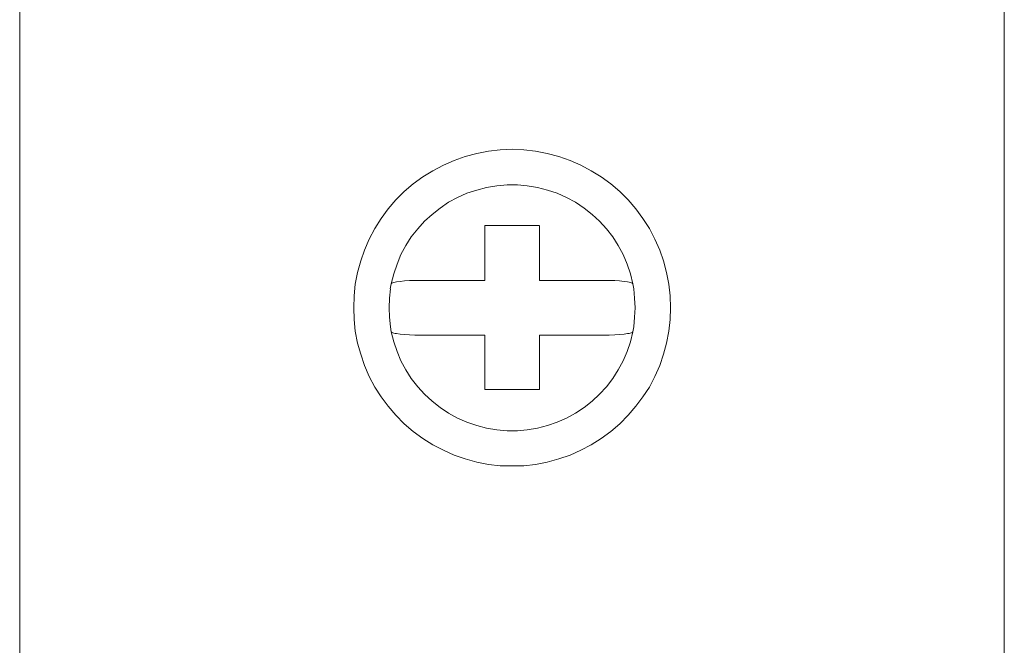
# Model space of a CAD drawing. Header units: millimetres. Extents: x -78.6 to -71.3, y -11.7 to 6.8.
# Tile 2 of 3: x -78.6 to -71.3, y -7.1 to -2.5. Entities that reach past the tile are written whole.
import ezdxf

# ---------------------------------------------------------------- set-up
doc = ezdxf.new("R2010")
doc.units = ezdxf.units.MM
doc.header["$MEASUREMENT"] = 0
doc.layers.add('Layer 1', color=7, linetype='Continuous')

msp = doc.modelspace()

# ---------------------------------------------------------------- linework, layer by layer
at = {"layer": 'Layer 1', "lineweight": 9}
for points in [[(-78.6265, -9.9177), (-78.6265, -9.9177), (-78.6265, 3.5547), (-78.6265, 3.5547)], [(-71.3243, 3.5547), (-71.3243, 3.5547), (-71.3243, -9.9177), (-71.3243, -9.9177)], [(-75.1768, -3.9914), (-75.1768, -3.9914), (-75.1768, -4.3982), (-75.1768, -4.3982)], [(-74.7716, -3.9914), (-74.7716, -3.9914), (-75.1767, -3.9914), (-75.1767, -3.9914)], [(-74.7716, -4.3983), (-74.7716, -4.3983), (-74.7716, -3.9915), (-74.7716, -3.9915)], [(-75.8705, -4.4221), (-75.8705, -4.4221), (-75.8778, -4.4599), (-75.8778, -4.4599)], [(-75.1768, -4.3983), (-75.1768, -4.3983), (-75.656, -4.3983), (-75.656, -4.3983)], [(-74.2946, -4.3983), (-74.2946, -4.3983), (-74.7715, -4.3983), (-74.7715, -4.3983)], [(-74.073, -4.46), (-74.073, -4.46), (-74.0802, -4.4222), (-74.0802, -4.4222)], [(-75.8776, -4.741), (-75.8776, -4.741), (-75.8704, -4.7788), (-75.8704, -4.7788)], [(-74.0801, -4.7789), (-74.0801, -4.7789), (-74.0729, -4.7411), (-74.0729, -4.7411)], [(-75.656, -4.8026), (-75.656, -4.8026), (-75.1768, -4.8026), (-75.1768, -4.8026)], [(-75.1768, -4.8026), (-75.1768, -4.8026), (-75.1768, -5.207), (-75.1768, -5.207)], [(-74.7716, -4.8026), (-74.7716, -4.8026), (-74.2948, -4.8026), (-74.2948, -4.8026)], [(-74.7716, -5.207), (-74.7716, -5.207), (-74.7716, -4.8027), (-74.7716, -4.8027)], [(-75.1768, -5.207), (-75.1768, -5.207), (-74.7717, -5.207), (-74.7717, -5.207)]]:
    msp.add_open_spline(points, degree=3, dxfattribs=at)
for points, knots in [([(-73.7989, -4.6005), (-73.7989, -4.6005), (-73.8035, -4.5127), (-73.8035, -4.5127), (-73.8035, -4.5127), (-73.8035, -4.5127), (-73.8131, -4.4243), (-73.8131, -4.4243), (-73.8131, -4.4243), (-73.8131, -4.4243), (-73.8299, -4.3388), (-73.8299, -4.3388), (-73.8299, -4.3388), (-73.8299, -4.3388), (-73.8511, -4.2532), (-73.8511, -4.2532), (-73.8511, -4.2532), (-73.8511, -4.2532), (-73.8798, -4.1721), (-73.8798, -4.1721), (-73.8798, -4.1721), (-73.8798, -4.1721), (-73.9157, -4.0913), (-73.9157, -4.0913), (-73.9157, -4.0913), (-73.9157, -4.0913), (-73.9562, -4.0126), (-73.9562, -4.0126), (-73.9562, -4.0126), (-73.9562, -4.0126), (-74.0039, -3.9392), (-74.0039, -3.9392), (-74.0039, -3.9392), (-74.0039, -3.9392), (-74.0563, -3.8678), (-74.0563, -3.8678), (-74.0563, -3.8678), (-74.0563, -3.8678), (-74.1136, -3.801), (-74.1136, -3.801), (-74.1136, -3.801), (-74.1136, -3.801), (-74.1755, -3.7393), (-74.1755, -3.7393), (-74.1755, -3.7393), (-74.1755, -3.7393), (-74.2423, -3.6821), (-74.2423, -3.6821), (-74.2423, -3.6821), (-74.2423, -3.6821), (-74.3138, -3.6297), (-74.3138, -3.6297), (-74.3138, -3.6297), (-74.3138, -3.6297), (-74.3877, -3.5846), (-74.3877, -3.5846), (-74.3877, -3.5846), (-74.3877, -3.5846), (-74.4641, -3.5418), (-74.4641, -3.5418), (-74.4641, -3.5418), (-74.4641, -3.5418), (-74.5452, -3.5086), (-74.5452, -3.5086), (-74.5452, -3.5086), (-74.5452, -3.5086), (-74.6285, -3.4778), (-74.6285, -3.4778), (-74.6285, -3.4778), (-74.6285, -3.4778), (-74.7143, -3.4564), (-74.7143, -3.4564), (-74.7143, -3.4564), (-74.7143, -3.4564), (-74.8002, -3.4396), (-74.8002, -3.4396), (-74.8002, -3.4396), (-74.8002, -3.4396), (-74.8884, -3.43), (-74.8884, -3.43), (-74.8884, -3.43), (-74.8884, -3.43), (-74.9742, -3.4252), (-74.9742, -3.4252), (-74.9742, -3.4252), (-74.9742, -3.4252), (-75.0625, -3.43), (-75.0625, -3.43), (-75.0625, -3.43), (-75.0625, -3.43), (-75.1505, -3.4396), (-75.1505, -3.4396), (-75.1505, -3.4396), (-75.1505, -3.4396), (-75.2364, -3.4564), (-75.2364, -3.4564), (-75.2364, -3.4564), (-75.2364, -3.4564), (-75.3224, -3.4778), (-75.3224, -3.4778), (-75.3224, -3.4778), (-75.3224, -3.4778), (-75.4033, -3.5086), (-75.4033, -3.5086), (-75.4033, -3.5086), (-75.4033, -3.5086), (-75.4842, -3.5418), (-75.4842, -3.5418), (-75.4842, -3.5418), (-75.4842, -3.5418), (-75.563, -3.5846), (-75.563, -3.5846), (-75.563, -3.5846), (-75.563, -3.5846), (-75.6367, -3.6297), (-75.6367, -3.6297), (-75.6367, -3.6297), (-75.6367, -3.6297), (-75.7085, -3.6821), (-75.7085, -3.6821), (-75.7085, -3.6821), (-75.7085, -3.6821), (-75.7752, -3.7393), (-75.7752, -3.7393), (-75.7752, -3.7393), (-75.7752, -3.7393), (-75.8371, -3.801), (-75.8371, -3.801), (-75.8371, -3.801), (-75.8371, -3.801), (-75.8944, -3.8678), (-75.8944, -3.8678), (-75.8944, -3.8678), (-75.8944, -3.8678), (-75.9467, -3.9392), (-75.9467, -3.9392), (-75.9467, -3.9392), (-75.9467, -3.9392), (-75.992, -4.0126), (-75.992, -4.0126), (-75.992, -4.0126), (-75.992, -4.0126), (-76.035, -4.0913), (-76.035, -4.0913), (-76.035, -4.0913), (-76.035, -4.0913), (-76.0685, -4.1721), (-76.0685, -4.1721), (-76.0685, -4.1721), (-76.0685, -4.1721), (-76.0969, -4.2532), (-76.0969, -4.2532), (-76.0969, -4.2532), (-76.0969, -4.2532), (-76.1208, -4.3388), (-76.1208, -4.3388), (-76.1208, -4.3388), (-76.1208, -4.3388), (-76.1374, -4.4243), (-76.1374, -4.4243), (-76.1374, -4.4243), (-76.1374, -4.4243), (-76.147, -4.5127), (-76.147, -4.5127), (-76.147, -4.5127), (-76.147, -4.5127), (-76.1495, -4.6005), (-76.1495, -4.6005), (-76.1495, -4.6005), (-76.1495, -4.6005), (-76.147, -4.6884), (-76.147, -4.6884), (-76.147, -4.6884), (-76.147, -4.6884), (-76.1374, -4.7742), (-76.1374, -4.7742), (-76.1374, -4.7742), (-76.1374, -4.7742), (-76.1208, -4.8622), (-76.1208, -4.8622), (-76.1208, -4.8622), (-76.1208, -4.8622), (-76.0969, -4.9455), (-76.0969, -4.9455), (-76.0969, -4.9455), (-76.0969, -4.9455), (-76.0685, -5.0289), (-76.0685, -5.0289), (-76.0685, -5.0289), (-76.0685, -5.0289), (-76.035, -5.1096), (-76.035, -5.1096), (-76.035, -5.1096), (-76.035, -5.1096), (-75.992, -5.1882), (-75.992, -5.1882), (-75.992, -5.1882), (-75.992, -5.1882), (-75.9467, -5.2617), (-75.9467, -5.2617), (-75.9467, -5.2617), (-75.9467, -5.2617), (-75.8944, -5.3309), (-75.8944, -5.3309), (-75.8944, -5.3309), (-75.8944, -5.3309), (-75.8371, -5.3975), (-75.8371, -5.3975), (-75.8371, -5.3975), (-75.8371, -5.3975), (-75.7752, -5.4617), (-75.7752, -5.4617), (-75.7752, -5.4617), (-75.7752, -5.4617), (-75.7085, -5.5188), (-75.7085, -5.5188), (-75.7085, -5.5188), (-75.7085, -5.5188), (-75.6367, -5.5688), (-75.6367, -5.5688), (-75.6367, -5.5688), (-75.6367, -5.5688), (-75.563, -5.6162), (-75.563, -5.6162), (-75.563, -5.6162), (-75.563, -5.6162), (-75.4842, -5.6566), (-75.4842, -5.6566), (-75.4842, -5.6566), (-75.4842, -5.6566), (-75.4033, -5.6925), (-75.4033, -5.6925), (-75.4033, -5.6925), (-75.4033, -5.6925), (-75.3224, -5.7213), (-75.3224, -5.7213), (-75.3224, -5.7213), (-75.3224, -5.7213), (-75.2364, -5.7451), (-75.2364, -5.7451), (-75.2364, -5.7451), (-75.2364, -5.7451), (-75.1505, -5.7617), (-75.1505, -5.7617), (-75.1505, -5.7617), (-75.1505, -5.7617), (-75.0625, -5.7711), (-75.0625, -5.7711), (-75.0625, -5.7711), (-75.0625, -5.7711), (-74.9742, -5.7733), (-74.9742, -5.7733), (-74.9742, -5.7733), (-74.9742, -5.7733), (-74.8884, -5.7711), (-74.8884, -5.7711), (-74.8884, -5.7711), (-74.8884, -5.7711), (-74.8002, -5.7617), (-74.8002, -5.7617), (-74.8002, -5.7617), (-74.8002, -5.7617), (-74.7143, -5.7451), (-74.7143, -5.7451), (-74.7143, -5.7451), (-74.7143, -5.7451), (-74.6285, -5.7213), (-74.6285, -5.7213), (-74.6285, -5.7213), (-74.6285, -5.7213), (-74.5452, -5.6925), (-74.5452, -5.6925), (-74.5452, -5.6925), (-74.5452, -5.6925), (-74.4641, -5.6566), (-74.4641, -5.6566), (-74.4641, -5.6566), (-74.4641, -5.6566), (-74.3877, -5.6162), (-74.3877, -5.6162), (-74.3877, -5.6162), (-74.3877, -5.6162), (-74.3138, -5.5688), (-74.3138, -5.5688), (-74.3138, -5.5688), (-74.3138, -5.5688), (-74.2423, -5.5188), (-74.2423, -5.5188), (-74.2423, -5.5188), (-74.2423, -5.5188), (-74.1755, -5.4617), (-74.1755, -5.4617), (-74.1755, -5.4617), (-74.1755, -5.4617), (-74.1136, -5.3975), (-74.1136, -5.3975), (-74.1136, -5.3975), (-74.1136, -5.3975), (-74.0563, -5.3309), (-74.0563, -5.3309), (-74.0563, -5.3309), (-74.0563, -5.3309), (-74.0039, -5.2617), (-74.0039, -5.2617), (-74.0039, -5.2617), (-74.0039, -5.2617), (-73.9562, -5.1882), (-73.9562, -5.1882), (-73.9562, -5.1882), (-73.9562, -5.1882), (-73.9157, -5.1096), (-73.9157, -5.1096), (-73.9157, -5.1096), (-73.9157, -5.1096), (-73.8798, -5.0289), (-73.8798, -5.0289), (-73.8798, -5.0289), (-73.8798, -5.0289), (-73.8511, -4.9455), (-73.8511, -4.9455), (-73.8511, -4.9455), (-73.8511, -4.9455), (-73.8299, -4.8622), (-73.8299, -4.8622), (-73.8299, -4.8622), (-73.8299, -4.8622), (-73.8131, -4.7742), (-73.8131, -4.7742), (-73.8131, -4.7742), (-73.8131, -4.7742), (-73.8035, -4.6884), (-73.8035, -4.6884), (-73.8035, -4.6884), (-73.8035, -4.6884), (-73.7989, -4.6005), (-73.7989, -4.6005)], [0, 0, 0, 0, 0.011765, 0.011765, 0.011765, 0.011765, 0.023529, 0.023529, 0.023529, 0.023529, 0.035294, 0.035294, 0.035294, 0.035294, 0.047059, 0.047059, 0.047059, 0.047059, 0.058824, 0.058824, 0.058824, 0.058824, 0.070588, 0.070588, 0.070588, 0.070588, 0.082353, 0.082353, 0.082353, 0.082353, 0.094118, 0.094118, 0.094118, 0.094118, 0.105882, 0.105882, 0.105882, 0.105882, 0.117647, 0.117647, 0.117647, 0.117647, 0.129412, 0.129412, 0.129412, 0.129412, 0.141176, 0.141176, 0.141176, 0.141176, 0.152941, 0.152941, 0.152941, 0.152941, 0.164706, 0.164706, 0.164706, 0.164706, 0.176471, 0.176471, 0.176471, 0.176471, 0.188235, 0.188235, 0.188235, 0.188235, 0.2, 0.2, 0.2, 0.2, 0.211765, 0.211765, 0.211765, 0.211765, 0.223529, 0.223529, 0.223529, 0.223529, 0.235294, 0.235294, 0.235294, 0.235294, 0.247059, 0.247059, 0.247059, 0.247059, 0.258824, 0.258824, 0.258824, 0.258824, 0.270588, 0.270588, 0.270588, 0.270588, 0.282353, 0.282353, 0.282353, 0.282353, 0.294118, 0.294118, 0.294118, 0.294118, 0.305882, 0.305882, 0.305882, 0.305882, 0.317647, 0.317647, 0.317647, 0.317647, 0.329412, 0.329412, 0.329412, 0.329412, 0.341176, 0.341176, 0.341176, 0.341176, 0.352941, 0.352941, 0.352941, 0.352941, 0.364706, 0.364706, 0.364706, 0.364706, 0.376471, 0.376471, 0.376471, 0.376471, 0.388235, 0.388235, 0.388235, 0.388235, 0.4, 0.4, 0.4, 0.4, 0.411765, 0.411765, 0.411765, 0.411765, 0.423529, 0.423529, 0.423529, 0.423529, 0.435294, 0.435294, 0.435294, 0.435294, 0.447059, 0.447059, 0.447059, 0.447059, 0.458824, 0.458824, 0.458824, 0.458824, 0.470588, 0.470588, 0.470588, 0.470588, 0.482353, 0.482353, 0.482353, 0.482353, 0.494118, 0.494118, 0.494118, 0.494118, 0.505882, 0.505882, 0.505882, 0.505882, 0.517647, 0.517647, 0.517647, 0.517647, 0.529412, 0.529412, 0.529412, 0.529412, 0.541176, 0.541176, 0.541176, 0.541176, 0.552941, 0.552941, 0.552941, 0.552941, 0.564706, 0.564706, 0.564706, 0.564706, 0.576471, 0.576471, 0.576471, 0.576471, 0.588235, 0.588235, 0.588235, 0.588235, 0.6, 0.6, 0.6, 0.6, 0.611765, 0.611765, 0.611765, 0.611765, 0.623529, 0.623529, 0.623529, 0.623529, 0.635294, 0.635294, 0.635294, 0.635294, 0.647059, 0.647059, 0.647059, 0.647059, 0.658824, 0.658824, 0.658824, 0.658824, 0.670588, 0.670588, 0.670588, 0.670588, 0.682353, 0.682353, 0.682353, 0.682353, 0.694118, 0.694118, 0.694118, 0.694118, 0.705882, 0.705882, 0.705882, 0.705882, 0.717647, 0.717647, 0.717647, 0.717647, 0.729412, 0.729412, 0.729412, 0.729412, 0.741176, 0.741176, 0.741176, 0.741176, 0.752941, 0.752941, 0.752941, 0.752941, 0.764706, 0.764706, 0.764706, 0.764706, 0.776471, 0.776471, 0.776471, 0.776471, 0.788235, 0.788235, 0.788235, 0.788235, 0.8, 0.8, 0.8, 0.8, 0.811765, 0.811765, 0.811765, 0.811765, 0.823529, 0.823529, 0.823529, 0.823529, 0.835294, 0.835294, 0.835294, 0.835294, 0.847059, 0.847059, 0.847059, 0.847059, 0.858824, 0.858824, 0.858824, 0.858824, 0.870588, 0.870588, 0.870588, 0.870588, 0.882353, 0.882353, 0.882353, 0.882353, 0.894118, 0.894118, 0.894118, 0.894118, 0.905882, 0.905882, 0.905882, 0.905882, 0.917647, 0.917647, 0.917647, 0.917647, 0.929412, 0.929412, 0.929412, 0.929412, 0.941176, 0.941176, 0.941176, 0.941176, 0.952941, 0.952941, 0.952941, 0.952941, 0.964706, 0.964706, 0.964706, 0.964706, 0.976471, 0.976471, 0.976471, 0.976471, 1, 1, 1, 1]), ([(-74.0801, -4.4221), (-74.0801, -4.4221), (-74.0968, -4.3483), (-74.0968, -4.3483), (-74.0968, -4.3483), (-74.0968, -4.3483), (-74.1208, -4.2768), (-74.1208, -4.2768), (-74.1208, -4.2768), (-74.1208, -4.2768), (-74.1516, -4.2054), (-74.1516, -4.2054), (-74.1516, -4.2054), (-74.1516, -4.2054), (-74.1873, -4.1388), (-74.1873, -4.1388), (-74.1873, -4.1388), (-74.1873, -4.1388), (-74.228, -4.075), (-74.228, -4.075), (-74.228, -4.075), (-74.228, -4.075), (-74.2757, -4.0154), (-74.2757, -4.0154), (-74.2757, -4.0154), (-74.2757, -4.0154), (-74.3258, -3.9583), (-74.3258, -3.9583), (-74.3258, -3.9583), (-74.3258, -3.9583), (-74.3807, -3.9083), (-74.3807, -3.9083), (-74.3807, -3.9083), (-74.3807, -3.9083), (-74.4401, -3.8605), (-74.4401, -3.8605), (-74.4401, -3.8605), (-74.4401, -3.8605), (-74.5045, -3.8176), (-74.5045, -3.8176), (-74.5045, -3.8176), (-74.5045, -3.8176), (-74.5712, -3.782), (-74.5712, -3.782), (-74.5712, -3.782), (-74.5712, -3.782), (-74.6403, -3.751), (-74.6403, -3.751), (-74.6403, -3.751), (-74.6403, -3.751), (-74.7118, -3.7274), (-74.7118, -3.7274), (-74.7118, -3.7274), (-74.7118, -3.7274), (-74.7858, -3.7082), (-74.7858, -3.7082), (-74.7858, -3.7082), (-74.7858, -3.7082), (-74.8621, -3.6966), (-74.8621, -3.6966), (-74.8621, -3.6966), (-74.8621, -3.6966), (-74.9358, -3.6894), (-74.9358, -3.6894), (-74.9358, -3.6894), (-74.9358, -3.6894), (-75.0122, -3.6894), (-75.0122, -3.6894), (-75.0122, -3.6894), (-75.0122, -3.6894), (-75.0885, -3.6966), (-75.0885, -3.6966), (-75.0885, -3.6966), (-75.0885, -3.6966), (-75.1648, -3.7082), (-75.1648, -3.7082), (-75.1648, -3.7082), (-75.1648, -3.7082), (-75.2364, -3.7274), (-75.2364, -3.7274), (-75.2364, -3.7274), (-75.2364, -3.7274), (-75.3103, -3.751), (-75.3103, -3.751), (-75.3103, -3.751), (-75.3103, -3.751), (-75.3795, -3.782), (-75.3795, -3.782), (-75.3795, -3.782), (-75.3795, -3.782), (-75.4461, -3.8176), (-75.4461, -3.8176), (-75.4461, -3.8176), (-75.4461, -3.8176), (-75.508, -3.8605), (-75.508, -3.8605), (-75.508, -3.8605), (-75.508, -3.8605), (-75.5678, -3.9083), (-75.5678, -3.9083), (-75.5678, -3.9083), (-75.5678, -3.9083), (-75.6249, -3.9583), (-75.6249, -3.9583), (-75.6249, -3.9583), (-75.6249, -3.9583), (-75.675, -4.0154), (-75.675, -4.0154), (-75.675, -4.0154), (-75.675, -4.0154), (-75.7228, -4.075), (-75.7228, -4.075), (-75.7228, -4.075), (-75.7228, -4.075), (-75.7633, -4.1388), (-75.7633, -4.1388), (-75.7633, -4.1388), (-75.7633, -4.1388), (-75.7992, -4.2054), (-75.7992, -4.2054), (-75.7992, -4.2054), (-75.7992, -4.2054), (-75.8276, -4.2768), (-75.8276, -4.2768), (-75.8276, -4.2768), (-75.8276, -4.2768), (-75.8512, -4.3483), (-75.8512, -4.3483), (-75.8512, -4.3483), (-75.8512, -4.3483), (-75.8705, -4.4221), (-75.8705, -4.4221)], [0, 0, 0, 0, 0.029412, 0.029412, 0.029412, 0.029412, 0.058824, 0.058824, 0.058824, 0.058824, 0.088235, 0.088235, 0.088235, 0.088235, 0.117647, 0.117647, 0.117647, 0.117647, 0.147059, 0.147059, 0.147059, 0.147059, 0.176471, 0.176471, 0.176471, 0.176471, 0.205882, 0.205882, 0.205882, 0.205882, 0.235294, 0.235294, 0.235294, 0.235294, 0.264706, 0.264706, 0.264706, 0.264706, 0.294118, 0.294118, 0.294118, 0.294118, 0.323529, 0.323529, 0.323529, 0.323529, 0.352941, 0.352941, 0.352941, 0.352941, 0.382353, 0.382353, 0.382353, 0.382353, 0.411765, 0.411765, 0.411765, 0.411765, 0.441176, 0.441176, 0.441176, 0.441176, 0.470588, 0.470588, 0.470588, 0.470588, 0.5, 0.5, 0.5, 0.5, 0.529412, 0.529412, 0.529412, 0.529412, 0.558824, 0.558824, 0.558824, 0.558824, 0.588235, 0.588235, 0.588235, 0.588235, 0.617647, 0.617647, 0.617647, 0.617647, 0.647059, 0.647059, 0.647059, 0.647059, 0.676471, 0.676471, 0.676471, 0.676471, 0.705882, 0.705882, 0.705882, 0.705882, 0.735294, 0.735294, 0.735294, 0.735294, 0.764706, 0.764706, 0.764706, 0.764706, 0.794118, 0.794118, 0.794118, 0.794118, 0.823529, 0.823529, 0.823529, 0.823529, 0.852941, 0.852941, 0.852941, 0.852941, 0.882353, 0.882353, 0.882353, 0.882353, 0.911765, 0.911765, 0.911765, 0.911765, 0.941176, 0.941176, 0.941176, 0.941176, 1, 1, 1, 1]), ([(-75.656, -4.3983), (-75.656, -4.3983), (-75.7347, -4.3983), (-75.7347, -4.3983), (-75.7347, -4.3983), (-75.7347, -4.3983), (-75.7728, -4.4005), (-75.7728, -4.4005), (-75.7728, -4.4005), (-75.7728, -4.4005), (-75.8038, -4.4055), (-75.8038, -4.4055), (-75.8038, -4.4055), (-75.8038, -4.4055), (-75.8323, -4.4079), (-75.8323, -4.4079), (-75.8323, -4.4079), (-75.8323, -4.4079), (-75.8419, -4.4105), (-75.8419, -4.4105), (-75.8419, -4.4105), (-75.8419, -4.4105), (-75.8514, -4.4125), (-75.8514, -4.4125), (-75.8514, -4.4125), (-75.8514, -4.4125), (-75.861, -4.4149), (-75.861, -4.4149), (-75.861, -4.4149), (-75.861, -4.4149), (-75.8658, -4.4173), (-75.8658, -4.4173), (-75.8658, -4.4173), (-75.8658, -4.4173), (-75.8705, -4.4221), (-75.8705, -4.4221)], [0, 0, 0, 0, 0.1, 0.1, 0.1, 0.1, 0.2, 0.2, 0.2, 0.2, 0.3, 0.3, 0.3, 0.3, 0.4, 0.4, 0.4, 0.4, 0.5, 0.5, 0.5, 0.5, 0.6, 0.6, 0.6, 0.6, 0.7, 0.7, 0.7, 0.7, 0.8, 0.8, 0.8, 0.8, 1, 1, 1, 1]), ([(-74.0801, -4.4221), (-74.0801, -4.4221), (-74.085, -4.4173), (-74.085, -4.4173), (-74.085, -4.4173), (-74.085, -4.4173), (-74.0897, -4.4149), (-74.0897, -4.4149), (-74.0897, -4.4149), (-74.0897, -4.4149), (-74.0968, -4.4125), (-74.0968, -4.4125), (-74.0968, -4.4125), (-74.0968, -4.4125), (-74.1064, -4.4103), (-74.1064, -4.4103), (-74.1064, -4.4103), (-74.1064, -4.4103), (-74.1182, -4.4079), (-74.1182, -4.4079), (-74.1182, -4.4079), (-74.1182, -4.4079), (-74.1447, -4.4055), (-74.1447, -4.4055), (-74.1447, -4.4055), (-74.1447, -4.4055), (-74.1779, -4.4005), (-74.1779, -4.4005), (-74.1779, -4.4005), (-74.1779, -4.4005), (-74.2138, -4.3983), (-74.2138, -4.3983), (-74.2138, -4.3983), (-74.2138, -4.3983), (-74.2947, -4.3983), (-74.2947, -4.3983)], [0, 0, 0, 0, 0.1, 0.1, 0.1, 0.1, 0.2, 0.2, 0.2, 0.2, 0.3, 0.3, 0.3, 0.3, 0.4, 0.4, 0.4, 0.4, 0.5, 0.5, 0.5, 0.5, 0.6, 0.6, 0.6, 0.6, 0.7, 0.7, 0.7, 0.7, 0.8, 0.8, 0.8, 0.8, 1, 1, 1, 1]), ([(-75.8776, -4.46), (-75.8776, -4.46), (-75.8849, -4.5292), (-75.8849, -4.5292), (-75.8849, -4.5292), (-75.8849, -4.5292), (-75.8871, -4.6005), (-75.8871, -4.6005), (-75.8871, -4.6005), (-75.8871, -4.6005), (-75.8849, -4.6695), (-75.8849, -4.6695), (-75.8849, -4.6695), (-75.8849, -4.6695), (-75.8776, -4.741), (-75.8776, -4.741)], [0, 0, 0, 0, 0.2, 0.2, 0.2, 0.2, 0.4, 0.4, 0.4, 0.4, 0.6, 0.6, 0.6, 0.6, 1, 1, 1, 1]), ([(-74.073, -4.741), (-74.073, -4.741), (-74.0658, -4.6696), (-74.0658, -4.6696), (-74.0658, -4.6696), (-74.0658, -4.6696), (-74.061, -4.6005), (-74.061, -4.6005), (-74.061, -4.6005), (-74.061, -4.6005), (-74.0658, -4.5291), (-74.0658, -4.5291), (-74.0658, -4.5291), (-74.0658, -4.5291), (-74.073, -4.4601), (-74.073, -4.4601)], [0, 0, 0, 0, 0.2, 0.2, 0.2, 0.2, 0.4, 0.4, 0.4, 0.4, 0.6, 0.6, 0.6, 0.6, 1, 1, 1, 1]), ([(-75.8705, -4.7789), (-75.8705, -4.7789), (-75.8513, -4.8525), (-75.8513, -4.8525), (-75.8513, -4.8525), (-75.8513, -4.8525), (-75.8277, -4.924), (-75.8277, -4.924), (-75.8277, -4.924), (-75.8277, -4.924), (-75.7992, -4.993), (-75.7992, -4.993), (-75.7992, -4.993), (-75.7992, -4.993), (-75.7633, -5.0595), (-75.7633, -5.0595), (-75.7633, -5.0595), (-75.7633, -5.0595), (-75.7229, -5.1241), (-75.7229, -5.1241), (-75.7229, -5.1241), (-75.7229, -5.1241), (-75.675, -5.1855), (-75.675, -5.1855), (-75.675, -5.1855), (-75.675, -5.1855), (-75.6249, -5.2407), (-75.6249, -5.2407), (-75.6249, -5.2407), (-75.6249, -5.2407), (-75.5678, -5.2928), (-75.5678, -5.2928), (-75.5678, -5.2928), (-75.5678, -5.2928), (-75.5081, -5.3406), (-75.5081, -5.3406), (-75.5081, -5.3406), (-75.5081, -5.3406), (-75.4462, -5.381), (-75.4462, -5.381), (-75.4462, -5.381), (-75.4462, -5.381), (-75.3795, -5.4188), (-75.3795, -5.4188), (-75.3795, -5.4188), (-75.3795, -5.4188), (-75.3103, -5.4473), (-75.3103, -5.4473), (-75.3103, -5.4473), (-75.3103, -5.4473), (-75.2364, -5.4737), (-75.2364, -5.4737), (-75.2364, -5.4737), (-75.2364, -5.4737), (-75.1649, -5.4927), (-75.1649, -5.4927), (-75.1649, -5.4927), (-75.1649, -5.4927), (-75.0886, -5.5047), (-75.0886, -5.5047), (-75.0886, -5.5047), (-75.0886, -5.5047), (-75.0122, -5.5117), (-75.0122, -5.5117), (-75.0122, -5.5117), (-75.0122, -5.5117), (-74.9358, -5.5117), (-74.9358, -5.5117), (-74.9358, -5.5117), (-74.9358, -5.5117), (-74.8621, -5.5047), (-74.8621, -5.5047), (-74.8621, -5.5047), (-74.8621, -5.5047), (-74.7858, -5.4927), (-74.7858, -5.4927), (-74.7858, -5.4927), (-74.7858, -5.4927), (-74.7118, -5.4737), (-74.7118, -5.4737), (-74.7118, -5.4737), (-74.7118, -5.4737), (-74.6403, -5.4473), (-74.6403, -5.4473), (-74.6403, -5.4473), (-74.6403, -5.4473), (-74.5712, -5.4188), (-74.5712, -5.4188), (-74.5712, -5.4188), (-74.5712, -5.4188), (-74.5045, -5.381), (-74.5045, -5.381), (-74.5045, -5.381), (-74.5045, -5.381), (-74.4402, -5.3406), (-74.4402, -5.3406), (-74.4402, -5.3406), (-74.4402, -5.3406), (-74.3805, -5.2928), (-74.3805, -5.2928), (-74.3805, -5.2928), (-74.3805, -5.2928), (-74.3258, -5.2407), (-74.3258, -5.2407), (-74.3258, -5.2407), (-74.3258, -5.2407), (-74.2757, -5.1855), (-74.2757, -5.1855), (-74.2757, -5.1855), (-74.2757, -5.1855), (-74.228, -5.1241), (-74.228, -5.1241), (-74.228, -5.1241), (-74.228, -5.1241), (-74.1874, -5.0595), (-74.1874, -5.0595), (-74.1874, -5.0595), (-74.1874, -5.0595), (-74.1517, -4.993), (-74.1517, -4.993), (-74.1517, -4.993), (-74.1517, -4.993), (-74.1208, -4.924), (-74.1208, -4.924), (-74.1208, -4.924), (-74.1208, -4.924), (-74.0968, -4.8525), (-74.0968, -4.8525), (-74.0968, -4.8525), (-74.0968, -4.8525), (-74.0801, -4.7789), (-74.0801, -4.7789)], [0, 0, 0, 0, 0.029412, 0.029412, 0.029412, 0.029412, 0.058824, 0.058824, 0.058824, 0.058824, 0.088235, 0.088235, 0.088235, 0.088235, 0.117647, 0.117647, 0.117647, 0.117647, 0.147059, 0.147059, 0.147059, 0.147059, 0.176471, 0.176471, 0.176471, 0.176471, 0.205882, 0.205882, 0.205882, 0.205882, 0.235294, 0.235294, 0.235294, 0.235294, 0.264706, 0.264706, 0.264706, 0.264706, 0.294118, 0.294118, 0.294118, 0.294118, 0.323529, 0.323529, 0.323529, 0.323529, 0.352941, 0.352941, 0.352941, 0.352941, 0.382353, 0.382353, 0.382353, 0.382353, 0.411765, 0.411765, 0.411765, 0.411765, 0.441176, 0.441176, 0.441176, 0.441176, 0.470588, 0.470588, 0.470588, 0.470588, 0.5, 0.5, 0.5, 0.5, 0.529412, 0.529412, 0.529412, 0.529412, 0.558824, 0.558824, 0.558824, 0.558824, 0.588235, 0.588235, 0.588235, 0.588235, 0.617647, 0.617647, 0.617647, 0.617647, 0.647059, 0.647059, 0.647059, 0.647059, 0.676471, 0.676471, 0.676471, 0.676471, 0.705882, 0.705882, 0.705882, 0.705882, 0.735294, 0.735294, 0.735294, 0.735294, 0.764706, 0.764706, 0.764706, 0.764706, 0.794118, 0.794118, 0.794118, 0.794118, 0.823529, 0.823529, 0.823529, 0.823529, 0.852941, 0.852941, 0.852941, 0.852941, 0.882353, 0.882353, 0.882353, 0.882353, 0.911765, 0.911765, 0.911765, 0.911765, 0.941176, 0.941176, 0.941176, 0.941176, 1, 1, 1, 1]), ([(-75.8705, -4.7789), (-75.8705, -4.7789), (-75.8657, -4.7835), (-75.8657, -4.7835), (-75.8657, -4.7835), (-75.8657, -4.7835), (-75.8585, -4.7861), (-75.8585, -4.7861), (-75.8585, -4.7861), (-75.8585, -4.7861), (-75.8513, -4.7886), (-75.8513, -4.7886), (-75.8513, -4.7886), (-75.8513, -4.7886), (-75.8419, -4.7911), (-75.8419, -4.7911), (-75.8419, -4.7911), (-75.8419, -4.7911), (-75.8324, -4.7911), (-75.8324, -4.7911), (-75.8324, -4.7911), (-75.8324, -4.7911), (-75.8038, -4.7955), (-75.8038, -4.7955), (-75.8038, -4.7955), (-75.8038, -4.7955), (-75.7728, -4.7979), (-75.7728, -4.7979), (-75.7728, -4.7979), (-75.7728, -4.7979), (-75.7347, -4.8004), (-75.7347, -4.8004), (-75.7347, -4.8004), (-75.7347, -4.8004), (-75.6964, -4.8025), (-75.6964, -4.8025), (-75.6964, -4.8025), (-75.6964, -4.8025), (-75.6559, -4.8025), (-75.6559, -4.8025)], [0, 0, 0, 0, 0.090909, 0.090909, 0.090909, 0.090909, 0.181818, 0.181818, 0.181818, 0.181818, 0.272727, 0.272727, 0.272727, 0.272727, 0.363636, 0.363636, 0.363636, 0.363636, 0.454545, 0.454545, 0.454545, 0.454545, 0.545455, 0.545455, 0.545455, 0.545455, 0.636364, 0.636364, 0.636364, 0.636364, 0.727273, 0.727273, 0.727273, 0.727273, 0.818182, 0.818182, 0.818182, 0.818182, 1, 1, 1, 1]), ([(-74.2946, -4.8026), (-74.2946, -4.8026), (-74.2542, -4.8026), (-74.2542, -4.8026), (-74.2542, -4.8026), (-74.2542, -4.8026), (-74.2137, -4.8004), (-74.2137, -4.8004), (-74.2137, -4.8004), (-74.2137, -4.8004), (-74.1779, -4.798), (-74.1779, -4.798), (-74.1779, -4.798), (-74.1779, -4.798), (-74.1446, -4.7956), (-74.1446, -4.7956), (-74.1446, -4.7956), (-74.1446, -4.7956), (-74.1184, -4.791), (-74.1184, -4.791), (-74.1184, -4.791), (-74.1184, -4.791), (-74.1063, -4.791), (-74.1063, -4.791), (-74.1063, -4.791), (-74.1063, -4.791), (-74.0991, -4.7886), (-74.0991, -4.7886), (-74.0991, -4.7886), (-74.0991, -4.7886), (-74.0897, -4.7862), (-74.0897, -4.7862), (-74.0897, -4.7862), (-74.0897, -4.7862), (-74.0849, -4.7836), (-74.0849, -4.7836), (-74.0849, -4.7836), (-74.0849, -4.7836), (-74.0825, -4.7814), (-74.0825, -4.7814), (-74.0825, -4.7814), (-74.0825, -4.7814), (-74.0801, -4.779), (-74.0801, -4.779)], [0, 0, 0, 0, 0.083333, 0.083333, 0.083333, 0.083333, 0.166667, 0.166667, 0.166667, 0.166667, 0.25, 0.25, 0.25, 0.25, 0.333333, 0.333333, 0.333333, 0.333333, 0.416667, 0.416667, 0.416667, 0.416667, 0.5, 0.5, 0.5, 0.5, 0.583333, 0.583333, 0.583333, 0.583333, 0.666667, 0.666667, 0.666667, 0.666667, 0.75, 0.75, 0.75, 0.75, 0.833333, 0.833333, 0.833333, 0.833333, 1, 1, 1, 1])]:
    msp.add_open_spline(points, degree=3, knots=knots, dxfattribs=at)

doc.saveas('drawing.dxf')
